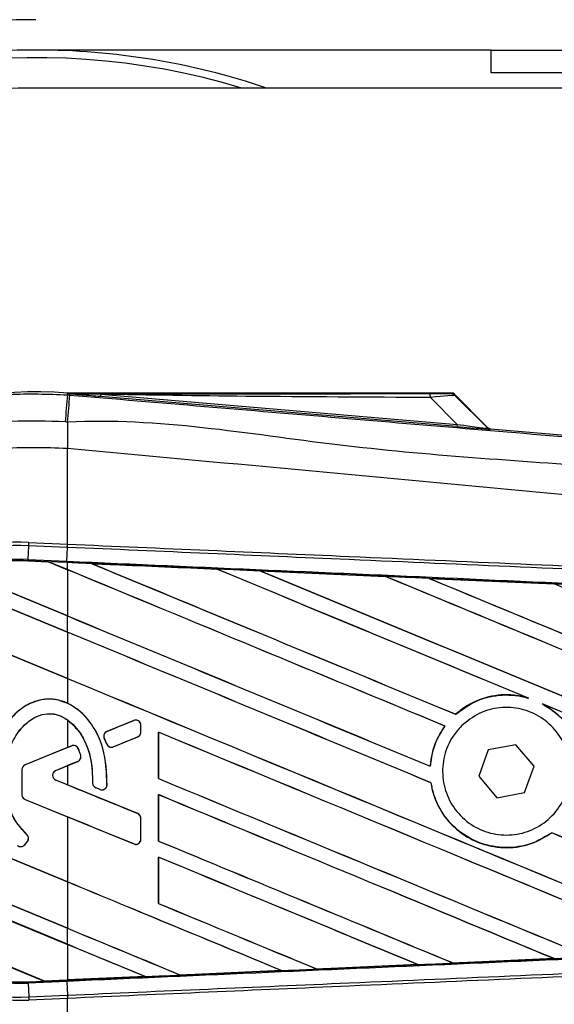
# Model space of a CAD drawing. Header units: millimetres. Extents: x 0 to 420, y 0 to 297.
# Tile 19 of 62: x 60.45 to 63.01, y 244.35 to 249.05. Entities that reach past the tile are written whole.
import ezdxf

# ---------------------------------------------------------------- set-up
doc = ezdxf.new("R2010")
doc.units = ezdxf.units.MM

msp = doc.modelspace()

# ---------------------------------------------------------------- linework, layer by layer
at = {"color": 7, "linetype": 'Continuous', "lineweight": 25}
for p, q in [((62.70695, 248.90835), (60.52906, 248.90835)), ((62.70695, 248.79946), (62.70695, 248.90835)), ((62.70695, 248.90835), (63.06993, 248.90835)), ((63.06993, 248.79946), (62.70695, 248.79946)), ((79.04111, 248.72686), (60.52906, 248.72686)), ((60.68081, 247.25975), (60.68152, 247.26821)), ((60.68081, 247.25975), (60.69259, 247.25876)), ((60.68152, 247.26821), (60.68186, 247.26818)), ((60.68186, 247.2682), (60.68186, 247.26818)), ((60.68535, 247.26472), (60.68186, 247.2682)), ((62.52211, 247.2682), (60.68186, 247.2682)), ((60.68538, 247.26435), (60.68186, 247.26818)), ((60.68538, 247.26435), (60.68535, 247.26472)), ((60.83984, 247.26234), (60.83892, 247.25133)), ((60.83984, 247.26234), (62.54349, 247.11869)), ((62.68952, 247.10405), (62.52766, 247.2659)), ((62.53522, 247.25571), (62.68837, 247.10158)), ((62.54256, 247.10768), (60.83892, 247.25133)), ((62.54349, 247.11869), (62.41586, 247.24714)), ((62.54349, 247.11869), (62.54256, 247.10768)), ((62.68837, 247.10158), (62.68952, 247.10405)), ((62.70309, 247.09775), (62.70194, 247.09528)), ((62.70309, 247.09775), (67.00921, 246.73466)), ((60.6807, 247.00309), (60.6806, 247.0031)), ((60.6807, 246.54603), (60.6807, 247.00309)), ((60.49561, 246.53867), (60.49628, 246.55408)), ((60.49628, 246.55408), (60.6807, 246.54603)), ((60.68002, 246.53062), (60.6807, 246.54603)), ((60.68109, 246.54601), (60.6807, 246.54603)), ((60.49272, 246.47261), (60.49561, 246.53867)), ((60.68002, 246.53062), (60.49561, 246.53867)), ((60.67753, 246.46454), (60.68042, 246.53061)), ((60.68042, 246.53061), (60.68002, 246.53062)), ((60.49245, 246.46625), (60.49242, 246.46563)), ((60.49242, 246.46563), (60.59012, 246.46136)), ((60.49245, 246.46627), (60.49272, 246.47261)), ((60.49245, 246.46627), (60.58931, 246.46204)), ((60.49245, 246.46625), (60.49245, 246.46627)), ((60.58934, 246.46202), (60.49245, 246.46625)), ((60.49272, 246.47261), (60.67753, 246.46454)), ((60.67726, 246.4582), (60.58931, 246.46204)), ((60.6807, 246.42419), (60.58931, 246.46204)), ((60.59012, 246.46136), (60.58934, 246.46202)), ((60.59012, 246.46136), (60.6807, 246.42384)), ((60.67726, 246.4582), (60.67753, 246.46454)), ((60.6807, 246.45805), (60.67726, 246.4582)), ((60.6807, 246.42419), (60.6807, 246.45805)), ((60.79677, 246.45296), (60.79671, 246.45298)), ((60.79677, 246.45296), (60.79937, 246.45223)), ((60.1504, 246.4221), (60.6807, 246.20244)), ((60.6807, 246.20279), (60.1518, 246.42186)), ((60.6807, 246.42384), (60.6807, 246.20279)), ((61.3952, 246.42679), (61.39524, 246.42676)), ((61.39601, 246.42611), (61.39524, 246.42676)), ((61.603, 246.41767), (62.20129, 246.39135)), ((61.60309, 246.41764), (61.603, 246.41767)), ((61.60309, 246.41764), (61.60567, 246.4169)), ((60.6807, 246.12559), (60.05213, 246.38595)), ((60.05255, 246.38544), (60.6807, 246.12525)), ((62.20129, 246.39135), (62.20137, 246.39131)), ((62.20214, 246.39066), (62.20137, 246.39131)), ((62.41002, 246.38215), (63.00757, 246.35574)), ((62.41017, 246.38209), (62.41002, 246.38215)), ((62.41017, 246.38209), (62.41273, 246.38137)), ((63.00757, 246.35574), (63.00773, 246.35566)), ((63.00849, 246.35502), (63.00773, 246.35566)), ((59.83107, 246.25578), (60.6807, 245.90385)), ((60.6807, 245.90419), (59.83204, 246.25572)), ((60.6807, 246.12559), (60.6807, 246.20244)), ((60.6807, 246.12525), (60.6807, 245.90419)), ((60.6807, 245.90385), (60.6807, 245.78506)), ((62.87776, 245.81202), (62.88589, 245.80899)), ((62.95167, 245.78172), (62.95956, 245.77811)), ((60.6807, 245.70582), (60.6807, 245.57335)), ((60.99881, 245.70289), (60.86943, 245.65006)), ((60.99881, 245.70289), (60.99869, 245.70319)), ((62.5371, 245.73235), (62.53671, 245.73286)), ((61.0317, 245.64651), (61.0317, 245.68079)), ((61.0317, 245.68079), (61.03203, 245.68079)), ((61.03203, 245.64651), (61.03203, 245.68079)), ((62.48515, 245.67617), (62.48595, 245.67618)), ((60.85652, 245.61854), (60.85623, 245.61842)), ((60.86876, 245.58925), (60.85623, 245.61842)), ((60.85652, 245.61854), (60.86905, 245.58938)), ((60.86943, 245.65006), (60.86931, 245.65036)), ((60.9, 245.5767), (61.01686, 245.62441)), ((61.01686, 245.62441), (61.01698, 245.62411)), ((61.0317, 245.64651), (61.03203, 245.64651)), ((61.11567, 245.64681), (61.11567, 245.4251)), ((61.11627, 245.64623), (61.11567, 245.64681)), ((61.11627, 245.42517), (61.11627, 245.64623)), ((60.6807, 245.57335), (60.47807, 245.49062)), ((60.70172, 245.58159), (60.47819, 245.49032)), ((60.6807, 245.57335), (60.7016, 245.58188)), ((60.70172, 245.58159), (60.7016, 245.58188)), ((60.73281, 245.56858), (60.7331, 245.5687)), ((60.86905, 245.58938), (60.86876, 245.58925)), ((60.9, 245.5767), (60.90012, 245.5764)), ((62.69274, 245.56227), (62.64759, 245.43598)), ((62.82468, 245.58633), (62.69274, 245.56227)), ((62.91149, 245.48409), (62.82468, 245.58633)), ((60.74427, 245.53653), (60.74457, 245.53662)), ((60.46334, 245.46823), (60.46302, 245.46823)), ((60.46302, 245.46823), (60.46302, 245.34724)), ((60.46334, 245.46823), (60.46334, 245.34724)), ((60.47819, 245.49032), (60.47807, 245.49062)), ((60.62483, 245.46435), (60.73046, 245.50748)), ((60.62483, 245.46435), (60.62495, 245.46406)), ((60.62495, 245.46406), (60.6807, 245.48682)), ((60.6807, 245.48682), (60.6807, 245.39534)), ((60.73046, 245.50748), (60.73058, 245.50718)), ((62.41578, 245.48398), (62.41519, 245.48457)), ((62.86635, 245.35779), (62.91149, 245.48409)), ((60.6807, 244.93121), (59.44144, 245.44453)), ((59.44209, 245.44392), (60.6807, 244.93087)), ((60.62483, 245.41781), (60.62495, 245.4181)), ((61.01686, 245.25775), (60.62483, 245.41781)), ((60.6807, 245.39534), (60.62495, 245.4181)), ((61.11567, 245.4251), (61.11627, 245.42517)), ((62.64759, 245.43598), (62.7344, 245.33373)), ((60.80144, 245.40379), (60.80112, 245.40379)), ((60.81609, 245.38179), (60.81597, 245.38149)), ((60.83663, 245.37285), (60.81597, 245.38149)), ((60.81609, 245.38179), (60.83675, 245.37314)), ((60.83675, 245.37314), (60.83663, 245.37285)), ((60.8698, 245.39377), (60.87012, 245.39375)), ((62.4185, 245.4052), (62.41913, 245.40528)), ((60.46334, 245.34724), (60.46302, 245.34724)), ((60.47819, 245.32515), (60.47807, 245.32485)), ((60.47807, 245.32485), (60.6807, 245.24212)), ((60.47819, 245.32515), (60.99881, 245.11258)), ((61.11567, 245.34822), (61.11567, 245.1265)), ((61.11627, 245.34764), (61.11567, 245.34822)), ((61.11627, 245.12658), (61.11627, 245.34764)), ((62.7344, 245.33373), (62.86635, 245.35779)), ((60.6807, 245.24212), (60.6807, 244.93121)), ((61.01686, 245.25775), (61.01698, 245.25806)), ((61.0317, 245.13468), (61.0317, 245.23566)), ((61.0317, 245.23566), (61.03203, 245.23566)), ((61.03203, 245.13468), (61.03203, 245.23566)), ((59.47291, 245.20975), (60.6807, 244.70947)), ((60.6807, 244.70981), (59.47355, 245.20983)), ((60.48674, 245.15748), (60.48695, 245.15772)), ((61.0317, 245.13468), (61.03203, 245.13468)), ((62.99588, 245.16621), (62.99626, 245.1657)), ((60.6807, 244.63262), (59.49982, 245.12175)), ((59.50077, 245.12102), (60.6807, 244.63227)), ((60.47621, 245.10837), (60.4894, 245.12418)), ((60.47621, 245.10837), (60.47645, 245.10816)), ((60.47645, 245.10816), (60.48965, 245.12398)), ((60.4894, 245.12418), (60.48965, 245.12398)), ((60.99881, 245.11258), (60.99869, 245.11228)), ((61.11567, 245.1265), (61.11627, 245.12658)), ((61.11567, 245.04962), (61.11567, 244.82791)), ((61.11627, 245.04904), (61.11567, 245.04962)), ((61.11627, 244.82798), (61.11627, 245.04904)), ((60.6807, 244.93087), (60.6807, 244.70981)), ((59.65967, 244.8338), (60.56901, 244.45714)), ((60.56836, 244.45775), (59.66048, 244.8338)), ((61.11567, 244.82791), (61.11627, 244.82798)), ((60.6807, 244.63262), (60.6807, 244.70947)), ((60.6807, 244.63227), (60.6807, 244.46265)), ((62.35628, 244.53554), (61.8731, 244.51426)), ((62.35409, 244.53611), (62.35616, 244.53558)), ((62.35616, 244.53558), (62.35628, 244.53554)), ((62.52489, 244.54304), (62.52428, 244.54362)), ((62.52498, 244.54299), (62.52489, 244.54304)), ((63.00724, 244.56431), (62.52498, 244.54299)), ((63.005, 244.56489), (63.00704, 244.56437)), ((63.00704, 244.56437), (63.00724, 244.56431)), ((61.05324, 244.4783), (60.6807, 244.46201)), ((61.05109, 244.47884), (61.05318, 244.47831)), ((61.05318, 244.47831), (61.05324, 244.4783)), ((61.22108, 244.48566), (61.22045, 244.48626)), ((61.22108, 244.48566), (61.70488, 244.5069)), ((61.22111, 244.48565), (61.22108, 244.48566)), ((61.70495, 244.50687), (61.22111, 244.48565)), ((61.70279, 244.50743), (61.70488, 244.5069)), ((61.70488, 244.5069), (61.70495, 244.50687)), ((61.87305, 244.51429), (61.87242, 244.51488)), ((61.8731, 244.51426), (61.87305, 244.51429)), ((60.49245, 244.45379), (60.56901, 244.45714)), ((60.49245, 244.45379), (60.49272, 244.44746)), ((60.67753, 244.45553), (60.49272, 244.44746)), ((60.49272, 244.44746), (60.49561, 244.38139)), ((60.56836, 244.45775), (60.6807, 244.46265)), ((60.56898, 244.45715), (60.56836, 244.45775)), ((60.56898, 244.45715), (60.67726, 244.46188)), ((60.67726, 244.46186), (60.56901, 244.45714)), ((60.6807, 244.46201), (60.67726, 244.46186)), ((60.67726, 244.46188), (60.67726, 244.46186)), ((60.67753, 244.45553), (60.68042, 244.38946)), ((60.49561, 244.38139), (60.68002, 244.38944)), ((60.49561, 244.38139), (60.49628, 244.36599)), ((60.68002, 244.38944), (60.68042, 244.38946)), ((60.68002, 244.38944), (60.6807, 244.37404)), ((60.6807, 244.37404), (60.49628, 244.36599)), ((60.6807, 244.37404), (60.68109, 244.37405)), ((60.6807, 243.91697), (60.6807, 244.37404))]:
    msp.add_line(p, q, dxfattribs=at)
at = {"color": 7, "linetype": 'Continuous', "lineweight": 25, "flags": 128}
msp.add_lwpolyline([(60.83984, 247.26234), (60.75333, 247.26367), (60.68535, 247.26472)], dxfattribs=at)
at = {"color": 7, "linetype": 'Continuous', "lineweight": 25}
for centre, radius, start, end in [((60.52906, 245.46003), 3.59352, 90, 270), ((60.52906, 245.46003), 3.44832, 90, 270), ((60.52906, 245.46003), 3.44832, 71.32828, 90), ((60.52906, 245.46003), 3.41203, 73.22526, 123.81534), ((60.52906, 245.46003), 3.26683, 90, 270), ((60.52906, 245.46003), 3.41203, 123.81534, 286.77474), ((60.52906, 245.46003), 1.81459, 85.18028, 274.81972), ((247.47659, 231.40861), 187.46713, 175.1496061, 175.1892913), ((-2.27577, 252.46744), 63.18342, 355.1535701, 355.2713162), ((62.33843, 247.25015), 0.07749, 357.77119, 11.51783), ((81.64171, 246.8753), 20.9615, 179.305525, 179.650671), ((62.70377, 247.11698), 0.02178, 225.00164, 265.17864), ((60.44851, 245.46003), 1.09509, 87.5, 272.5), ((60.44851, 245.46003), 1.07967, 87.5, 272.5), ((60.44851, 245.46003), 1.01354, 87.5, 272.5), ((60.44851, 245.46003), 1.0072, 87.5, 107.21651), ((60.44851, 245.46003), 1.00718, 87.5, 107.2149), ((60.44851, 245.46003), 1.00656, 87.5, 107.14432), ((61.00783, 245.68079), 0.02387, 0, 112.20926), ((60.87845, 245.62796), 0.02387, 112.20926, 203.24584), ((61.00783, 245.64651), 0.02387, 292.20927, 0), ((60.71074, 245.55949), 0.02387, 22.3787, 112.20929), ((60.89098, 245.5988), 0.02387, 203.24584, 292.20927), ((60.72144, 245.52957), 0.02387, 292.20926, 16.93498), ((60.48721, 245.46823), 0.02418, 112.20929, 180), ((60.48721, 245.46823), 0.02387, 112.20929, 180), ((60.63433, 245.44108), 0.02513, 112.20926, 247.79071), ((60.63433, 245.44108), 0.02482, 112.20926, 247.79071), ((60.82531, 245.4038), 0.02387, 180.035, 247.29049), ((60.84597, 245.39516), 0.02387, 247.29049, 356.67135), ((60.48721, 245.34724), 0.02418, 180, 247.79071), ((60.48721, 245.34724), 0.02387, 180, 247.79071), ((61.00783, 245.23566), 0.02387, 0, 67.79071), ((60.47108, 245.13947), 0.02387, 320.16689, 48.97709), ((60.47108, 245.13947), 0.02418, 320.16689, 48.97709), ((61.00783, 245.13468), 0.02387, 247.79071, 0), ((60.45788, 245.12365), 0.02418, 228.8059, 320.16689), ((60.45788, 245.12365), 0.02387, 228.8059, 320.16689), ((60.44851, 245.46003), 1.0072, 266.65309, 272.5)]:
    msp.add_arc(centre, radius, start, end, dxfattribs=at)
for centre, major_axis, ratio, start_param, end_param in [((62.3557, 247.2667), (0.15386, -0.00035), 0.0065928, 5.1035854, 6.2804722), ((62.3557, 247.2304), (0.17977, 0.02493), 0.0487304, 0.0458928, 1.2227796), ((62.44617, 247.13935), (0.24224, -0.03791), 0.0239119, 5.1295592, 6.306446), ((62.44434, 247.11765), (0.2576, -0.02237), 0.0060141, 5.1041157, 6.2810026), ((62.70492, 247.11945), (0.00917, 0.01975), 0.9999568, 2.7909675, 3.4922178), ((60.53051, 246.48639), (0.05883, -0.02437), 0.0029846, 0.0092528, 0.0351255), ((60.6807, 247.08926), (62.2727, -25.79616), 0.0080625, 4.7175918, 4.7455439), ((60.6807, 245.37003), (62.23674, -2.71814), 0.0174384, 1.5600642, 1.5696511), ((60.6807, 247.08926), (62.23641, -25.78113), 0.0080625, 4.7176356, 4.7455551), ((60.6807, 245.83596), (62.2727, -25.79616), 0.0080625, 1.5451428, 1.5741362), ((60.6807, 245.83596), (62.23641, -25.78113), 0.0080625, 1.5451387, 1.5741362), ((60.6807, 246.13456), (62.2727, -25.79616), 0.0080625, 1.538717, 1.5626622), ((60.6807, 246.13456), (62.23641, -25.78113), 0.0080625, 1.5388271, 1.5626424), ((60.6807, 247.38786), (62.2727, -25.79616), 0.0080625, 4.73054, 4.7977625), ((60.6807, 247.38786), (62.23641, -25.78113), 0.0080625, 4.7305916, 4.797783), ((60.6807, 245.37003), (62.23674, -2.71814), 0.0174384, 1.5471095, 1.5566952), ((60.6807, 246.43315), (62.2727, -25.79616), 0.0080625, 1.4844685, 1.5497155), ((60.6807, 246.43315), (62.23641, -25.78113), 0.0080625, 1.4844738, 1.5496877), ((60.6807, 247.68645), (62.2727, -25.79616), 0.0080625, 4.7435023, 4.8082676), ((60.6807, 247.68645), (62.23641, -25.78113), 0.0080625, 4.7435622, 4.8082852), ((60.6807, 245.37003), (62.23674, -2.71814), 0.0174384, 1.534147, 1.5437245), ((60.6807, 246.73175), (62.2727, -25.79616), 0.0080625, 1.4920007, 1.5367618), ((60.6807, 246.79067), (62.23641, -25.78113), 0.0080625, 4.7157288, 4.7436017), ((60.6807, 246.79067), (62.2727, -25.79616), 0.0080625, 4.7157288, 4.743595), ((60.6807, 245.53737), (62.2727, -25.79616), 0.0080625, 1.5462162, 1.5741362), ((60.6807, 245.53737), (62.23641, -25.78113), 0.0080625, 1.54621, 1.5741362), ((60.6807, 246.49207), (62.23641, -25.78113), 0.0080625, 4.7157288, 4.7663143), ((60.6807, 246.49207), (62.2727, -25.79616), 0.0080625, 4.7157288, 4.7662988), ((60.6807, 246.13456), (62.2727, -25.79616), 0.0080625, 1.4949342, 1.5376601), ((60.6807, 246.13456), (62.23641, -25.78113), 0.0080625, 1.4949375, 1.5375119), ((60.6807, 246.16035), (62.27271, 25.4267), 0.0080793, 4.7121189, 4.7141966), ((60.6807, 244.89982), (62.27271, 25.42671), 0.0080793, 1.5620973, 1.5639738), ((60.6807, 245.23877), (62.2727, -25.79616), 0.0080625, 1.5263102, 1.5671512), ((60.6807, 245.23877), (62.23641, -25.78113), 0.0080625, 1.5263198, 1.5671374), ((60.6807, 244.89982), (62.27271, 25.4267), 0.0080793, 1.5666964, 1.5674975), ((60.6807, 246.19348), (62.2727, -25.79616), 0.0080625, 4.7227138, 4.7558224), ((60.6807, 246.19348), (62.23641, -25.78113), 0.0080625, 4.7227276, 4.7558335), ((60.6807, 245.98234), (62.27271, -25.42674), 0.0080793, 4.7156879, 4.721088), ((60.6807, 244.94018), (62.2727, -25.79616), 0.0080625, 1.5367672, 1.5671512), ((60.6807, 244.94018), (62.23641, -25.78113), 0.0080625, 1.5367814, 1.5671374), ((60.6807, 244.65512), (62.27271, -25.42674), 0.0080793, 1.5689888, 1.5740952), ((60.6807, 245.53737), (62.2727, -25.79616), 0.0080625, 1.5158534, 1.5369497), ((60.6807, 245.53737), (62.23641, -25.78113), 0.0080625, 1.5158593, 1.5369218), ((60.6807, 245.89488), (62.2727, -25.79616), 0.0080625, 4.7227138, 4.7453492), ((60.6807, 245.89488), (62.23641, -25.78113), 0.0080625, 4.7227276, 4.7453552), ((60.6807, 244.64158), (62.2727, -25.79616), 0.0080625, 1.5472259, 1.5671512), ((60.6807, 244.64158), (62.23641, -25.78113), 0.0080625, 1.5472453, 1.5671374), ((60.6807, 244.34299), (62.2727, -25.79616), 0.0080625, 1.5576876, 1.5741362), ((60.6807, 244.34299), (62.23641, -25.78113), 0.0080625, 1.5577128, 1.5741362), ((60.6807, 245.59629), (62.2727, -25.79616), 0.0080625, 4.7227138, 4.7348779), ((60.6807, 245.59629), (62.23641, -25.78113), 0.0080625, 4.7227276, 4.7348783), ((60.6807, 245.29769), (62.23641, -25.78113), 0.0080625, 4.7157288, 4.7244015), ((60.6807, 245.29769), (62.2727, -25.79616), 0.0080625, 4.7157288, 4.724407), ((60.6807, 244.04439), (62.2727, -25.79616), 0.0080625, 1.5681537, 1.5741362), ((60.6807, 244.04439), (62.23641, -25.78113), 0.0080625, 1.5681848, 1.5741362), ((60.6807, 245.55003), (62.23674, 2.71814), 0.0174384, 4.7307768, 4.7385182), ((60.6807, 245.55003), (62.23674, 2.71814), 0.0174384, 4.7412538, 4.7489822), ((60.6807, 245.55003), (62.23674, 2.71814), 0.0174384, 4.7116274, 4.7175787), ((60.6807, 245.55003), (62.23674, 2.71814), 0.0174384, 4.7203001, 4.7280508), ((60.6166, 244.43743), (0.04761, -0.01972), 0.0036879, 3.1511368, 3.1770094)]:
    msp.add_ellipse(centre, major_axis=major_axis, ratio=ratio, start_param=start_param, end_param=end_param, dxfattribs=at)
for points, knots in [([(58.72295, 245.45998), (58.72777, 245.56008), (58.73755, 245.76317), (58.81629, 246.05792), (58.94089, 246.33831), (59.11022, 246.59134), (59.32127, 246.81444), (59.56463, 246.99719), (59.83769, 247.13801), (60.11897, 247.22645), (60.4038, 247.2707), (60.58775, 247.26343), (60.68081, 247.25975)], [0, 0, 0, 0, 0.100465, 0.2038434, 0.3043094, 0.4076889, 0.5081552, 0.611535, 0.7120023, 0.8153833, 0.9066108, 1, 1, 1, 1]), ([(60.68535, 247.26472), (61.00798, 247.26491), (61.58409, 247.26525), (62.16068, 247.26551), (62.41436, 247.26563)], [0, 0, 0, 0, 0.5600269, 1, 1, 1, 1]), ([(60.83892, 247.25133), (60.82408, 247.25258), (60.78014, 247.25629), (60.72845, 247.26064), (60.6926, 247.26373), (60.68538, 247.26435)], [0, 0, 0, 0, 0.2892673, 0.8568296, 1, 1, 1, 1]), ([(60.69259, 247.25876), (61.12165, 247.2226), (61.97977, 247.15029), (63.26657, 247.04216), (64.9428, 246.90156), (66.18695, 246.79765), (67.00354, 246.72945)], [0, 0, 0, 0, 0.2036202, 0.4072406, 0.6109477, 1, 1, 1, 1]), ([(62.41586, 247.24714), (62.12171, 247.24837), (61.59641, 247.25056), (61.07103, 247.25874), (60.83984, 247.26234)], [0, 0, 0, 0, 0.5599741, 1, 1, 1, 1]), ([(62.50956, 247.26634), (62.51067, 247.26669), (62.51267, 247.26731), (62.51922, 247.26793), (62.52211, 247.2682)], [0, 0, 0, 0, 0.5593923, 1, 1, 1, 1]), ([(62.53522, 247.25571), (62.53097, 247.25908), (62.52337, 247.2651), (62.51378, 247.26596), (62.50956, 247.26634)], [0, 0, 0, 0, 0.56, 1, 1, 1, 1]), ([(62.52766, 247.2659), (62.52717, 247.26633), (62.526, 247.26733), (62.52402, 247.26809), (62.52262, 247.26817), (62.52211, 247.2682)], [0, 0, 0, 0, 0.31939567, 0.74819126, 1, 1, 1, 1]), ([(62.52766, 247.2659), (62.53, 247.26308), (62.53416, 247.25804), (62.5349, 247.25642), (62.53522, 247.25571)], [0, 0, 0, 0, 0.560586, 1, 1, 1, 1]), ([(60.66987, 247.13037), (60.58453, 247.13372), (60.41384, 247.14043), (60.15072, 247.1001), (59.88881, 247.01762), (59.63613, 246.88827), (59.40934, 246.71774), (59.21375, 246.5122), (59.05601, 246.27621), (58.9402, 246.01752), (58.86684, 245.74271), (58.85746, 245.55426), (58.85277, 245.46003)], [0, 0, 0, 0, 0.0923036, 0.1846071, 0.2865385, 0.3884688, 0.490398, 0.5923288, 0.694247, 0.7961664, 0.8980845, 1, 1, 1, 1]), ([(60.68175, 247.12937), (60.68175, 247.12937), (60.67779, 247.1297), (60.67383, 247.13003), (60.66987, 247.13037)], [0, 0, 0, 0, 0.0003655, 1, 1, 1, 1]), ([(67.00425, 246.59908), (66.18674, 246.66589), (64.94076, 246.76773), (63.26183, 246.91927), (61.97154, 246.99381), (61.11271, 247.15105), (60.68175, 247.12937), (60.68175, 247.12937)], [0, 0, 0, 0, 0.3887669, 0.5925279, 0.7962893, 0.9999993, 1, 1, 1, 1]), ([(60.6806, 247.0031), (60.57282, 247.00695), (60.35693, 247.01466), (60.03892, 246.94254), (59.74331, 246.80863), (59.48045, 246.61769), (59.26396, 246.37496), (59.10243, 246.09339), (58.99805, 245.78389), (58.98537, 245.5679), (58.97904, 245.46003)], [0, 0, 0, 0, 0.1248804, 0.2501396, 0.3746494, 0.4998125, 0.6247642, 0.7495577, 0.8749238, 1, 1, 1, 1]), ([(67.0037, 246.3823), (66.97932, 246.38622), (66.82881, 246.41038), (66.16847, 246.4776), (64.81172, 246.61769), (62.85425, 246.80206), (61.40551, 246.93605), (60.6807, 247.00309)], [0, 0, 0, 0, 0.0117013, 0.0722088, 0.3141935, 0.6568871, 1, 1, 1, 1]), ([(60.68109, 246.54601), (61.13023, 246.52642), (61.85278, 246.49492), (62.84837, 246.4515), (63.46304, 246.4247), (64.07772, 246.3979), (64.69236, 246.37109), (65.51102, 246.3354), (66.28076, 246.30183), (66.77714, 246.28019), (67.00141, 246.27041)], [0, 0, 0, 0, 0.2128192, 0.3423754, 0.4719316, 0.50432, 0.6339994, 0.7636564, 0.8932125, 1, 1, 1, 1]), ([(67.00009, 246.25497), (66.77584, 246.26475), (66.27952, 246.2864), (65.50985, 246.31997), (64.69128, 246.35567), (64.0767, 246.38247), (63.46208, 246.40928), (62.84747, 246.43609), (61.85199, 246.47951), (61.12951, 246.51102), (60.68042, 246.53061)], [0, 0, 0, 0, 0.1067875, 0.2363437, 0.3660007, 0.4956801, 0.5280685, 0.6576247, 0.7871808, 1, 1, 1, 1]), ([(60.67753, 246.46454), (60.75787, 246.46103), (61.15955, 246.44348), (61.88255, 246.41177), (62.84623, 246.36923), (63.80937, 246.32646), (64.61134, 246.29062), (65.41263, 246.25464), (66.15495, 246.22117), (66.73616, 246.19479), (66.99763, 246.18291)], [0, 0, 0, 0, 0.0380636, 0.1903223, 0.342581, 0.4948397, 0.6470984, 0.723226, 0.8754847, 1, 1, 1, 1]), ([(60.79671, 246.45298), (60.78586, 246.45346), (60.74719, 246.45515), (60.70852, 246.45684), (60.6807, 246.45805)], [0, 0, 0, 0, 0.2806447, 1, 1, 1, 1]), ([(60.79671, 246.45298), (60.83057, 246.4515), (61.03007, 246.44279), (61.22956, 246.43405), (61.3952, 246.42679)], [0, 0, 0, 0, 0.16969773, 1, 1, 1, 1]), ([(61.39524, 246.42676), (61.23623, 246.43373), (61.03674, 246.44248), (60.83725, 246.4512), (60.79677, 246.45296)], [0, 0, 0, 0, 0.7971164, 1, 1, 1, 1]), ([(61.603, 246.41767), (61.59214, 246.41815), (61.53786, 246.42053), (61.4686, 246.42357), (61.41019, 246.42613), (61.3952, 246.42679)], [0, 0, 0, 0, 0.1567286, 0.7836435, 1, 1, 1, 1]), ([(62.20137, 246.39131), (62.09489, 246.396), (61.89548, 246.40479), (61.69603, 246.41355), (61.60309, 246.41764)], [0, 0, 0, 0, 0.5339744, 1, 1, 1, 1]), ([(62.41002, 246.38215), (62.39916, 246.38263), (62.34488, 246.38502), (62.2753, 246.38809), (62.21658, 246.39068), (62.20129, 246.39135)], [0, 0, 0, 0, 0.1560477, 0.7802389, 1, 1, 1, 1]), ([(63.00773, 246.35566), (62.9536, 246.35806), (62.75444, 246.36688), (62.55523, 246.37568), (62.41017, 246.38209)], [0, 0, 0, 0, 0.2718129, 1, 1, 1, 1]), ([(63.21775, 246.34643), (63.20689, 246.34691), (63.15261, 246.34932), (63.08255, 246.35242), (63.02335, 246.35504), (63.00757, 246.35574)], [0, 0, 0, 0, 0.1549567, 0.7747838, 1, 1, 1, 1]), ([(60.6807, 245.78506), (60.65775, 245.79334), (60.61283, 245.80956), (60.54097, 245.80151), (60.47389, 245.77261), (60.40476, 245.71439), (60.3412, 245.61303), (60.31484, 245.50622), (60.31304, 245.43848), (60.31261, 245.42225)], [0, 0, 0, 0, 0.1181192, 0.2313231, 0.3438681, 0.4724961, 0.6678894, 0.9204553, 1, 1, 1, 1]), ([(60.8698, 245.39377), (60.86778, 245.45328), (60.8643, 245.55576), (60.80517, 245.68126), (60.73397, 245.75713), (60.66072, 245.79756), (60.58987, 245.80839), (60.52176, 245.79538), (60.45027, 245.75708), (60.37918, 245.68156), (60.32352, 245.56436), (60.31657, 245.47114), (60.31292, 245.42225)], [0, 0, 0, 0, 0.1653636, 0.2847889, 0.379918, 0.4532243, 0.5152242, 0.5771012, 0.6445431, 0.7395039, 0.8633961, 1, 1, 1, 1]), ([(62.87776, 245.81202), (62.85744, 245.81657), (62.7971, 245.83008), (62.69252, 245.82149), (62.59759, 245.78223), (62.55123, 245.74463), (62.53671, 245.73286)], [0, 0, 0, 0, 0.1712904, 0.5087548, 0.8462025, 1, 1, 1, 1]), ([(62.5371, 245.73235), (62.57026, 245.75654), (62.63674, 245.80503), (62.75981, 245.8308), (62.84393, 245.82157), (62.88447, 245.80942), (62.88589, 245.80899)], [0, 0, 0, 0, 0.3283471, 0.658119, 0.9880092, 1, 1, 1, 1]), ([(60.87012, 245.39375), (60.86812, 245.45332), (60.86469, 245.55598), (60.80531, 245.68094), (60.74076, 245.75184), (60.69583, 245.77669), (60.6807, 245.78506)], [0, 0, 0, 0, 0.38585885, 0.66493358, 0.88714782, 1, 1, 1, 1]), ([(62.56485, 245.67673), (62.5916, 245.69846), (62.64508, 245.74192), (62.74694, 245.76877), (62.85072, 245.76256), (62.94694, 245.72174), (63.02412, 245.65151), (63.07371, 245.55965), (63.09009, 245.45661), (63.07146, 245.354), (63.01994, 245.26334), (62.94131, 245.19481), (62.84441, 245.15615), (62.74013, 245.15175), (62.64026, 245.18214), (62.55608, 245.24389), (62.49714, 245.32998), (62.46994, 245.43083), (62.47795, 245.53454), (62.51361, 245.61923), (62.55061, 245.66075), (62.56485, 245.67673)], [0, 0, 0, 0, 0.0537008, 0.107401, 0.161118, 0.214849, 0.268575, 0.3222758, 0.3759418, 0.429583, 0.4832243, 0.5368906, 0.5905915, 0.6443177, 0.6980486, 0.7517655, 0.8054595, 0.8591318, 0.9127903, 0.9664454, 1, 1, 1, 1]), ([(62.95167, 245.78172), (62.97296, 245.76862), (63.02915, 245.73404), (63.09867, 245.64996), (63.1363, 245.55621), (63.14216, 245.49836), (63.1439, 245.48121)], [0, 0, 0, 0, 0.2012869, 0.5312186, 0.8609815, 1, 1, 1, 1]), ([(63.14453, 245.48129), (63.14394, 245.48894), (63.14016, 245.53733), (63.11333, 245.62443), (63.04661, 245.71969), (62.98603, 245.76035), (62.95956, 245.77811)], [0, 0, 0, 0, 0.0633447, 0.4007335, 0.7381907, 1, 1, 1, 1]), ([(60.48674, 245.15748), (60.4674, 245.17831), (60.42135, 245.22791), (60.38205, 245.34166), (60.37717, 245.47313), (60.40816, 245.59224), (60.46075, 245.67228), (60.51675, 245.71672), (60.56912, 245.73607), (60.61626, 245.73635), (60.66025, 245.72085), (60.71354, 245.6841), (60.76294, 245.6153), (60.79781, 245.5153), (60.80017, 245.44293), (60.80144, 245.40379)], [0, 0, 0, 0, 0.0744353, 0.177241, 0.3086024, 0.4174643, 0.4963546, 0.5570675, 0.6030224, 0.6410452, 0.6789529, 0.7243011, 0.8099663, 0.8972232, 1, 1, 1, 1]), ([(60.48695, 245.15772), (60.46763, 245.17852), (60.42163, 245.22807), (60.38237, 245.34172), (60.37749, 245.47308), (60.40844, 245.59208), (60.46097, 245.67204), (60.51687, 245.71641), (60.56915, 245.73577), (60.61612, 245.73598), (60.65274, 245.72339), (60.67279, 245.71079), (60.6807, 245.70582)], [0, 0, 0, 0, 0.1057973, 0.2519537, 0.4387447, 0.5935245, 0.7056507, 0.7919163, 0.8571803, 0.9111569, 0.9649703, 1, 1, 1, 1]), ([(60.6807, 245.70582), (60.69612, 245.69204), (60.73793, 245.65466), (60.78825, 245.56176), (60.8004, 245.46949), (60.80102, 245.41327), (60.80112, 245.40379)], [0, 0, 0, 0, 0.1837852, 0.4983769, 0.9154383, 1, 1, 1, 1]), ([(61.03203, 245.68079), (61.03176, 245.6835), (61.03123, 245.68894), (61.02706, 245.69618), (61.02092, 245.70169), (61.01327, 245.70481), (61.00548, 245.70534), (61.00079, 245.70385), (60.99869, 245.70319)], [0, 0, 0, 0, 0.1719146, 0.3441327, 0.5163521, 0.6885744, 0.8607991, 1, 1, 1, 1]), ([(62.48515, 245.67617), (62.47286, 245.65731), (62.43821, 245.60415), (62.41939, 245.53589), (62.41562, 245.48986), (62.41519, 245.48457)], [0, 0, 0, 0, 0.3272237, 0.9225469, 1, 1, 1, 1]), ([(62.41578, 245.48398), (62.42202, 245.52472), (62.43261, 245.59384), (62.47042, 245.65221), (62.48595, 245.67618)], [0, 0, 0, 0, 0.5894269, 1, 1, 1, 1]), ([(60.86931, 245.65036), (60.86693, 245.64911), (60.86214, 245.64659), (60.857, 245.64006), (60.85421, 245.63233), (60.85404, 245.62473), (60.85558, 245.62029), (60.85623, 245.61842)], [0, 0, 0, 0, 0.2084961, 0.420751, 0.6330051, 0.8452581, 1, 1, 1, 1]), ([(61.01698, 245.62411), (61.01936, 245.62536), (61.02415, 245.62788), (61.02926, 245.6344), (61.03173, 245.64094), (61.03195, 245.64508), (61.03203, 245.64651)], [0, 0, 0, 0, 0.2798496, 0.5648212, 0.8497894, 1, 1, 1, 1]), ([(60.7331, 245.5687), (60.73185, 245.57107), (60.72931, 245.57585), (60.72277, 245.58098), (60.71503, 245.58375), (60.70761, 245.58388), (60.70332, 245.58245), (60.7016, 245.58188)], [0, 0, 0, 0, 0.2112772, 0.4263684, 0.6414599, 0.8565516, 1, 1, 1, 1]), ([(60.74427, 245.53653), (60.74341, 245.53926), (60.74171, 245.54473), (60.73801, 245.55546), (60.73488, 245.56335), (60.73281, 245.56858)], [0, 0, 0, 0, 0.2522974, 0.5045943, 1, 1, 1, 1]), ([(60.74457, 245.53662), (60.74372, 245.53935), (60.74201, 245.54482), (60.73831, 245.55556), (60.73518, 245.56346), (60.7331, 245.5687)], [0, 0, 0, 0, 0.2520744, 0.5041484, 1, 1, 1, 1]), ([(60.86876, 245.58925), (60.87005, 245.5869), (60.87265, 245.58215), (60.87927, 245.57713), (60.88705, 245.57448), (60.89434, 245.57445), (60.89852, 245.57586), (60.90012, 245.5764)], [0, 0, 0, 0, 0.21315851, 0.43034432, 0.64753114, 0.8647193, 1, 1, 1, 1]), ([(60.73058, 245.50718), (60.73295, 245.50843), (60.73774, 245.51095), (60.74289, 245.51748), (60.74568, 245.52522), (60.7458, 245.53189), (60.74485, 245.53556), (60.74457, 245.53662)], [0, 0, 0, 0, 0.2240403, 0.4520934, 0.6801462, 0.9081986, 1, 1, 1, 1]), ([(60.68081, 243.66031), (60.58992, 243.65664), (60.40599, 243.6492), (60.1239, 243.69253), (59.84045, 243.78091), (59.56953, 243.91981), (59.3235, 244.10364), (59.11383, 244.3242), (58.94234, 244.57915), (58.81824, 244.85667), (58.73809, 245.15391), (58.72804, 245.35699), (58.72295, 245.45998)], [0, 0, 0, 0, 0.0912304, 0.1846225, 0.285093, 0.3884772, 0.4889466, 0.5923296, 0.6927987, 0.7961814, 0.8966347, 1, 1, 1, 1]), ([(58.85277, 245.46003), (58.85746, 245.36581), (58.86684, 245.17735), (58.9402, 244.90254), (59.05601, 244.64385), (59.21375, 244.40786), (59.40934, 244.20232), (59.63613, 244.03179), (59.88881, 243.90245), (60.15072, 243.81996), (60.41384, 243.77964), (60.58453, 243.78634), (60.66987, 243.7897)], [0, 0, 0, 0, 0.1019155, 0.2038336, 0.305753, 0.4076712, 0.509602, 0.6115312, 0.7134615, 0.8153929, 0.9076964, 1, 1, 1, 1]), ([(60.6806, 243.91696), (60.57282, 243.91311), (60.35693, 243.9054), (60.03892, 243.97753), (59.74331, 244.11144), (59.48045, 244.30238), (59.26396, 244.5451), (59.10243, 244.82667), (58.99805, 245.13617), (58.98537, 245.35216), (58.97904, 245.46003)], [0, 0, 0, 0, 0.12488045, 0.25013958, 0.37464939, 0.49981249, 0.62476421, 0.74955772, 0.87492377, 1, 1, 1, 1]), ([(60.80112, 245.40379), (60.80139, 245.40107), (60.80193, 245.39563), (60.8061, 245.38843), (60.81116, 245.38379), (60.81479, 245.38206), (60.81597, 245.38149)], [0, 0, 0, 0, 0.2867523, 0.5740178, 0.8612836, 1, 1, 1, 1]), ([(60.83663, 245.37285), (60.83919, 245.37205), (60.84437, 245.37045), (60.85261, 245.37144), (60.86009, 245.37494), (60.86595, 245.38076), (60.86931, 245.3874), (60.86988, 245.39192), (60.87012, 245.39375)], [0, 0, 0, 0, 0.1734899, 0.3501499, 0.52681, 0.7034698, 0.8801287, 1, 1, 1, 1]), ([(62.4185, 245.4052), (62.4201, 245.39612), (62.42879, 245.34678), (62.46517, 245.26106), (62.54845, 245.16819), (62.65823, 245.10798), (62.78121, 245.08803), (62.90021, 245.10697), (62.96581, 245.14708), (62.99626, 245.1657)], [0, 0, 0, 0, 0.037003, 0.2010348, 0.3650919, 0.5292097, 0.6934103, 0.8576873, 1, 1, 1, 1]), ([(62.99588, 245.16621), (62.96856, 245.14921), (62.90636, 245.11051), (62.79162, 245.08884), (62.66826, 245.10534), (62.55693, 245.16244), (62.47128, 245.25293), (62.43107, 245.34056), (62.42139, 245.393), (62.41913, 245.40528)], [0, 0, 0, 0, 0.12869363, 0.29295089, 0.45724508, 0.62151703, 0.78571657, 0.94983236, 1, 1, 1, 1]), ([(61.03203, 245.23566), (61.03176, 245.23838), (61.03123, 245.24381), (61.02706, 245.25103), (61.02195, 245.25572), (61.01823, 245.25747), (61.01698, 245.25806)], [0, 0, 0, 0, 0.2844746, 0.5694513, 0.8544304, 1, 1, 1, 1]), ([(60.99869, 245.11228), (61.00126, 245.11151), (61.00645, 245.10996), (61.01469, 245.11102), (61.02214, 245.11459), (61.02795, 245.12046), (61.03144, 245.12749), (61.03184, 245.13244), (61.03203, 245.13468)], [0, 0, 0, 0, 0.1692483, 0.3414713, 0.5136948, 0.6859172, 0.858137, 1, 1, 1, 1]), ([(66.91798, 244.73353), (66.68304, 244.72287), (66.12835, 244.69769), (65.41263, 244.66542), (64.61134, 244.62944), (63.80937, 244.59361), (62.84623, 244.55083), (61.88255, 244.5083), (61.15955, 244.47658), (60.75787, 244.45904), (60.67753, 244.45553)], [0, 0, 0, 0, 0.1133009, 0.26751, 0.3446127, 0.4988218, 0.6530308, 0.8072398, 0.9614489, 1, 1, 1, 1]), ([(60.68042, 244.38946), (61.12951, 244.40904), (61.85199, 244.44056), (62.84747, 244.48397), (63.46208, 244.51078), (64.0767, 244.53759), (64.69128, 244.56439), (65.50985, 244.6001), (66.27952, 244.63367), (66.77584, 244.65531), (67.00009, 244.66509)], [0, 0, 0, 0, 0.2128192, 0.3423754, 0.4719315, 0.5043199, 0.6339993, 0.7636563, 0.8932125, 1, 1, 1, 1]), ([(67.00141, 244.64966), (66.77714, 244.63988), (66.28076, 244.61823), (65.51102, 244.58467), (64.69236, 244.54897), (64.07772, 244.52217), (63.46304, 244.49536), (62.84837, 244.46856), (61.85278, 244.42515), (61.13023, 244.39364), (60.68109, 244.37405)], [0, 0, 0, 0, 0.1067875, 0.2363437, 0.3660006, 0.49568, 0.5280684, 0.6576246, 0.7871807, 1, 1, 1, 1]), ([(63.00724, 244.56431), (63.01809, 244.56479), (63.07461, 244.56729), (63.13112, 244.56979), (63.17678, 244.57182)], [0, 0, 0, 0, 0.1920833, 1, 1, 1, 1]), ([(67.0037, 244.53776), (66.97932, 244.53385), (66.82881, 244.50968), (66.16847, 244.44246), (64.81172, 244.30237), (62.85425, 244.118), (61.40551, 243.98401), (60.6807, 243.91697)], [0, 0, 0, 0, 0.0117013, 0.0722088, 0.3141935, 0.6568871, 1, 1, 1, 1]), ([(61.87305, 244.51429), (61.876, 244.51442), (62.03706, 244.52151), (62.19809, 244.52861), (62.35616, 244.53558)], [0, 0, 0, 0, 0.0183639, 1, 1, 1, 1]), ([(62.35628, 244.53554), (62.36714, 244.53602), (62.42337, 244.5385), (62.47961, 244.54099), (62.52498, 244.54299)], [0, 0, 0, 0, 0.1930537, 1, 1, 1, 1]), ([(62.52489, 244.54304), (62.63171, 244.54776), (62.79244, 244.55486), (62.95314, 244.56199), (63.00704, 244.56437)], [0, 0, 0, 0, 0.6645692, 1, 1, 1, 1]), ([(60.67726, 244.46188), (60.75757, 244.46539), (60.88288, 244.47086), (61.00819, 244.47634), (61.05318, 244.47831)], [0, 0, 0, 0, 0.6409226, 1, 1, 1, 1]), ([(61.05324, 244.4783), (61.06409, 244.47877), (61.12005, 244.48122), (61.176, 244.48367), (61.22111, 244.48565)], [0, 0, 0, 0, 0.1939728, 1, 1, 1, 1]), ([(61.70495, 244.50687), (61.71581, 244.50735), (61.77186, 244.50981), (61.8279, 244.51228), (61.8731, 244.51426)], [0, 0, 0, 0, 0.19368541, 1, 1, 1, 1]), ([(60.67726, 244.46186), (60.67726, 244.46175), (60.67727, 244.46151), (60.67733, 244.46026), (60.67741, 244.45831), (60.67749, 244.45645), (60.67753, 244.45553)], [0, 0, 0, 0, 0.2238785, 0.4825856, 0.7412928, 1, 1, 1, 1])]:
    msp.add_open_spline(points, degree=3, knots=knots, dxfattribs=at)
for points in [[(60.68042, 246.53061), (60.68046, 246.53167), (60.68056, 246.5338), (60.68072, 246.53762), (60.6809, 246.54173), (60.68103, 246.54458), (60.68109, 246.54601)], [(60.68042, 244.38946), (60.68046, 244.38839), (60.68056, 244.38626), (60.68072, 244.38244), (60.6809, 244.37833), (60.68103, 244.37548), (60.68109, 244.37405)]]:
    msp.add_open_spline(points, degree=3, dxfattribs=at)

doc.saveas('drawing.dxf')
